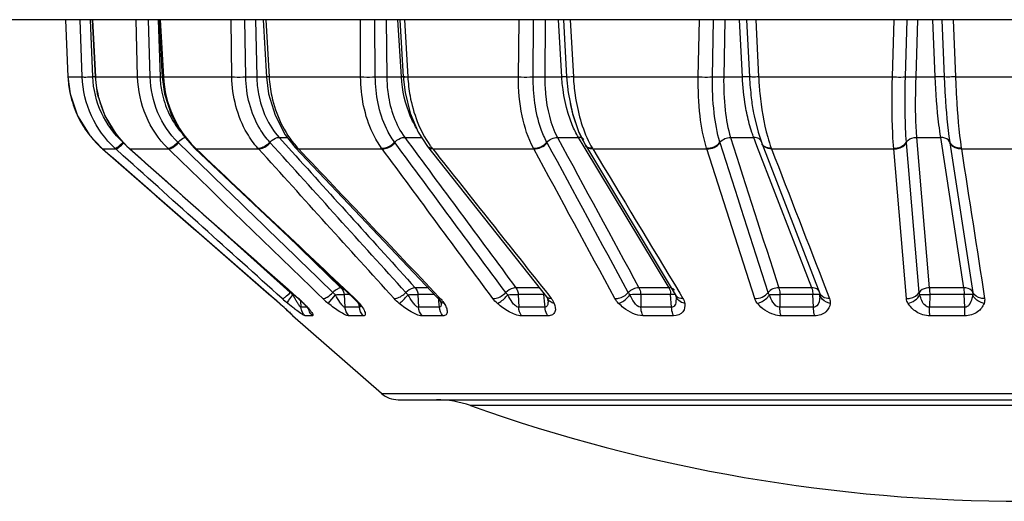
# Model space of a CAD drawing. Header units: millimetres. Extents: x 0 to 4000, y 0 to 3000.
# Tile 4 of 119: x 823 to 843, y 377 to 386. Entities that reach past the tile are written whole.
import ezdxf

# ---------------------------------------------------------------- set-up
doc = ezdxf.new("R2010")
doc.units = ezdxf.units.MM
doc.header["$LTSCALE"] = 219.99956
doc.layers.get('0').update_dxf_attribs({"linetype": 'CONTINUOUS'})
doc.layers.add('SUPERFICI', color=7, linetype='CONTINUOUS')

msp = doc.modelspace()

# ---------------------------------------------------------------- linework, layer by layer
at = {"color": 7, "linetype": 'CONTINUOUS'}
for p, q in [((1011.526, 386.24), (754.572, 386.24)), ((824.39, 386.24), (824.44, 385.115)), ((824.915, 386.24), (824.974, 385.113)), ((826.232, 386.24), (826.295, 385.112)), ((828.281, 386.24), (828.347, 385.112)), ((830.973, 386.24), (831.038, 385.113)), ((834.191, 386.24), (834.253, 385.114)), ((824.44, 385.115), (824.483, 384.782)), ((834.253, 385.114), (834.284, 384.8)), ((824.483, 384.782), (824.63, 384.35)), ((837.931, 384.399), (837.932, 384.398)), ((824.63, 384.35), (824.87, 383.962)), ((834.496, 384.017), (834.497, 384.013)), ((834.497, 384.013), (834.621, 383.769)), ((838.019, 384.025), (838.092, 383.807)), ((824.87, 383.962), (825.108, 383.711)), ((838.092, 383.808), (839.235, 380.85)), ((825.108, 383.711), (825.123, 383.697)), ((825.123, 383.697), (828.495, 380.752)), ((825.637, 383.712), (825.652, 383.699)), ((825.652, 383.699), (828.971, 380.753)), ((826.925, 383.717), (826.939, 383.704)), ((826.939, 383.704), (830.06, 380.758)), ((828.914, 383.727), (831.714, 380.768)), ((831.517, 383.744), (833.859, 380.785)), ((834.621, 383.769), (836.349, 380.9)), ((836.349, 380.9), (836.402, 380.811)), ((828.495, 380.752), (828.6, 380.659)), ((828.971, 380.753), (829.06, 380.669)), ((831.756, 380.715), (831.776, 380.679)), ((831.776, 380.679), (831.781, 380.668)), ((833.859, 380.785), (833.872, 380.767)), ((833.872, 380.767), (833.876, 380.759)), ((833.876, 380.759), (833.877, 380.757)), ((833.877, 380.756), (833.883, 380.74)), ((833.883, 380.74), (833.884, 380.732)), ((833.884, 380.732), (833.884, 380.732)), ((836.402, 380.811), (836.403, 380.81)), ((836.404, 380.813), (836.404, 380.809)), ((828.6, 380.659), (828.685, 380.582)), ((828.685, 380.582), (828.742, 380.531)), ((828.742, 380.531), (828.789, 380.487)), ((828.789, 380.487), (828.829, 380.449)), ((829.189, 380.526), (829.194, 380.519)), ((829.192, 380.522), (829.196, 380.517)), ((829.195, 380.517), (829.196, 380.516)), ((830.179, 380.619), (830.194, 380.594)), ((830.194, 380.594), (830.196, 380.589)), ((828.829, 380.449), (828.845, 380.434)), ((830.607, 378.885), (828.862, 380.413)), ((830.937, 378.761), (855.561, 378.761))]:
    msp.add_line(p, q, dxfattribs=at)
at = {"color": 9, "linetype": 'CONTINUOUS'}
for p, q in [((824.39, 386.24), (824.44, 385.115)), ((824.721, 385.115), (824.681, 386.24)), ((824.93, 385.115), (824.885, 386.24)), ((824.923, 386.24), (824.981, 385.115)), ((825.812, 385.115), (825.784, 386.24)), ((826.059, 385.115), (826.025, 386.24)), ((826.216, 386.24), (826.254, 385.115)), ((826.216, 386.24), (826.254, 385.115)), ((826.256, 386.24), (826.32, 385.115)), ((827.666, 385.115), (827.65, 386.24)), ((827.939, 385.115), (827.918, 386.24)), ((828.13, 386.24), (828.154, 385.115)), ((828.13, 386.24), (828.154, 385.115)), ((828.333, 386.24), (828.399, 385.115)), ((830.2, 385.115), (830.198, 386.24)), ((830.488, 385.115), (830.481, 386.24)), ((830.705, 386.24), (830.715, 385.115)), ((830.705, 386.24), (830.715, 385.115)), ((831.001, 385.115), (830.934, 386.24)), ((831.061, 386.24), (831.127, 385.115)), ((833.304, 385.115), (833.316, 386.24)), ((833.595, 385.115), (833.602, 386.24)), ((833.828, 386.24), (833.823, 385.115)), ((834.157, 385.115), (834.094, 386.24)), ((834.323, 386.24), (834.385, 385.115)), ((836.843, 385.115), (836.868, 386.24)), ((837.123, 385.115), (837.145, 386.24)), ((837.362, 386.24), (837.343, 385.115)), ((837.71, 385.115), (837.655, 386.24)), ((837.794, 386.24), (837.85, 385.115)), ((837.794, 386.24), (837.85, 385.115)), ((837.974, 386.24), (838.03, 385.115)), ((840.662, 385.115), (840.7, 386.24)), ((840.92, 385.115), (840.955, 386.24)), ((841.154, 386.24), (841.121, 385.115)), ((841.505, 385.115), (841.46, 386.24)), ((841.633, 386.24), (841.68, 385.115)), ((841.855, 386.24), (841.903, 385.115)), ((824.44, 385.115), (824.721, 385.115)), ((824.981, 385.115), (824.974, 385.113)), ((824.981, 385.115), (825.812, 385.115)), ((826.32, 385.115), (826.295, 385.112)), ((826.32, 385.115), (827.666, 385.115)), ((828.399, 385.115), (830.2, 385.115)), ((831.127, 385.115), (833.304, 385.115)), ((834.385, 385.115), (836.843, 385.115)), ((838.03, 385.115), (840.662, 385.115)), ((841.903, 385.115), (844.594, 385.115)), ((826.839, 383.601), (826.605, 383.828)), ((828.422, 383.816), (828.412, 383.828)), ((830.876, 383.816), (830.867, 383.828)), ((833.87, 383.816), (833.863, 383.828)), ((837.274, 383.816), (837.27, 383.828)), ((840.939, 383.816), (840.938, 383.828)), ((841.189, 380.87), (840.939, 383.816)), ((841.791, 383.828), (841.793, 383.816)), ((841.793, 383.816), (842.247, 380.87)), ((825.123, 383.697), (825.38, 383.697)), ((825.38, 383.697), (825.365, 383.711)), ((825.53, 383.563), (825.38, 383.697)), ((825.53, 383.563), (825.38, 383.697)), ((825.643, 383.711), (825.637, 383.712)), ((825.643, 383.711), (825.658, 383.697)), ((825.658, 383.697), (825.652, 383.699)), ((825.658, 383.697), (826.418, 383.697)), ((826.418, 383.697), (826.404, 383.711)), ((826.962, 383.697), (826.939, 383.704)), ((826.948, 383.711), (826.962, 383.697)), ((826.962, 383.697), (828.191, 383.697)), ((828.191, 383.697), (828.179, 383.711)), ((828.966, 383.711), (828.978, 383.697)), ((828.978, 383.697), (830.623, 383.697)), ((830.623, 383.697), (830.613, 383.711)), ((831.607, 383.711), (831.618, 383.697)), ((831.618, 383.697), (833.606, 383.697)), ((833.606, 383.697), (833.599, 383.711)), ((834.758, 383.711), (834.766, 383.697)), ((834.766, 383.697), (837.011, 383.697)), ((837.011, 383.697), (837.006, 383.711)), ((837.954, 380.752), (837.011, 383.697)), ((838.279, 383.711), (838.284, 383.697)), ((838.284, 383.697), (840.688, 383.697)), ((840.688, 383.697), (840.687, 383.711)), ((840.937, 380.752), (840.688, 383.697)), ((842.018, 383.711), (842.02, 383.697)), ((842.02, 383.697), (844.478, 383.697)), ((828.814, 380.87), (826.937, 382.558)), ((839.368, 380.901), (839.425, 380.752)), ((828.978, 380.752), (828.971, 380.753)), ((829.016, 380.705), (829.026, 380.579)), ((829.563, 380.657), (829.702, 380.827)), ((829.874, 380.83), (829.891, 380.579)), ((830.085, 380.752), (830.06, 380.758)), ((830.069, 380.767), (830.085, 380.752)), ((830.174, 380.657), (830.128, 380.687)), ((831.327, 380.83), (831.34, 380.579)), ((831.734, 380.787), (831.767, 380.752)), ((831.739, 380.702), (831.735, 380.744)), ((831.75, 380.579), (831.739, 380.702)), ((833.301, 380.83), (833.309, 380.579)), ((833.818, 380.702), (833.807, 380.83)), ((833.828, 380.579), (833.818, 380.702)), ((833.9, 380.817), (833.951, 380.752)), ((835.71, 380.83), (835.713, 380.579)), ((836.318, 380.579), (836.299, 380.83)), ((836.479, 380.857), (836.542, 380.752)), ((838.448, 380.83), (838.447, 380.579)), ((839.11, 380.579), (839.095, 380.83)), ((841.396, 380.83), (841.39, 380.579)), ((842.084, 380.579), (842.073, 380.83)), ((828.602, 380.657), (828.6, 380.659)), ((829.145, 380.579), (829.026, 380.579)), ((829.079, 380.657), (829.06, 380.669)), ((830.175, 380.579), (829.891, 380.579)), ((830.175, 380.579), (830.17, 380.631)), ((831.75, 380.579), (831.34, 380.579)), ((833.828, 380.579), (833.309, 380.579)), ((836.318, 380.579), (835.713, 380.579)), ((839.11, 380.579), (838.447, 380.579)), ((842.084, 380.579), (841.39, 380.579)), ((828.866, 380.413), (828.862, 380.413)), ((829.253, 380.413), (829.109, 380.413)), ((830.251, 380.413), (829.969, 380.413)), ((831.817, 380.413), (831.409, 380.413)), ((833.883, 380.413), (833.367, 380.413)), ((836.358, 380.413), (835.757, 380.413)), ((839.134, 380.413), (838.475, 380.413)), ((842.09, 380.413), (841.401, 380.413)), ((830.607, 378.885), (855.89, 378.885)), ((854.135, 378.644), (832.362, 378.644))]:
    msp.add_line(p, q, dxfattribs=at)
at = {"color": 7, "linetype": 'CONTINUOUS'}
for points in [[(824.974, 385.113), (825.018, 384.781), (825.165, 384.35), (825.403, 383.963), (825.637, 383.712)], [(826.295, 385.112), (826.34, 384.781), (826.48, 384.352), (826.705, 383.967), (826.925, 383.717)], [(828.347, 385.112), (828.388, 384.784), (828.516, 384.358), (828.717, 383.976), (828.914, 383.727)], [(831.038, 385.113), (831.073, 384.805), (831.174, 384.398), (831.334, 384.026), (831.517, 383.744)], [(834.283, 384.804), (834.365, 384.395), (834.494, 384.02), (834.573, 383.865)], [(834.325, 384.593), (834.367, 384.387), (834.429, 384.21)], [(837.932, 384.398), (837.941, 384.351), (838.019, 384.025)], [(830.06, 380.758), (830.107, 380.711), (830.128, 380.687)], [(830.128, 380.687), (830.151, 380.658), (830.179, 380.619)], [(831.714, 380.768), (831.737, 380.742), (831.756, 380.715)], [(829.06, 380.669), (829.101, 380.627), (829.144, 380.58), (829.174, 380.545), (829.192, 380.522)]]:
    msp.add_lwpolyline(points, dxfattribs=at)
at = {"color": 9, "linetype": 'CONTINUOUS'}
for centre, radius, start, end in [((826.441, 385.205), 2.003, 182.5724, 191.658), ((825.076, 381.137), 3.98, 91.4593, 92.0975), ((827.033, 385.22), 2.054, 182.9248, 195.34), ((831.167, 381.667), 3.452, 92.1397, 92.7559), ((831.055, 386.181), 1.069, 269.0992, 273.861), ((834.301, 381.654), 3.464, 91.5849, 92.3743), ((843.56, 385.394), 5.717, 182.7942, 186.9506), ((826.438, 385.204), 2, 191.6648, 192.3401), ((826.445, 385.207), 2.007, 192.3602, 205.0874), ((827.026, 385.219), 2.047, 195.3592, 201.9777), ((826.439, 385.205), 2.001, 205.1068, 205.7693), ((827.019, 385.216), 2.041, 201.9826, 208.1618), ((826.445, 385.208), 2.008, 205.7836, 217.2737), ((827.011, 385.212), 2.032, 208.1646, 214.7235), ((826.44, 385.205), 2.001, 217.2883, 218.9168), ((826.999, 385.204), 2.017, 214.7359, 227.7609), ((826.444, 385.209), 2.008, 218.9247, 228.2553), ((836.464, 384.71), 1.977, 207.1344, 210.3646), ((837.986, 383.808), 0.101, 21.2371, 26.325), ((838.208, 383.853), 0.125, 201.2465, 206.9349), ((828.29, 385.102), 1.933, 225.4242, 226.0223), ((828.945, 383.757), 0.0433, 223.0246, 230.8311), ((830.34, 384.981), 1.871, 221.3929, 221.9403), ((830.327, 384.97), 1.854, 221.9399, 222.7577), ((831.575, 383.789), 0.0731, 218.0189, 230.6646), ((833.092, 384.856), 1.875, 215.3218, 215.8245), ((833.05, 384.825), 1.823, 215.8181, 217.6818), ((834.706, 383.82), 0.0994, 210.7359, 218.4036), ((829.528, 380.172), 0.998, 134.638, 135.6672), ((839.127, 380.847), 0.104, 33.5448, 36.374), ((839.129, 380.848), 0.102, 21.182, 33.5737), ((820.721, 371.845), 11.822, 48.1905, 48.8864), ((831.332, 383.731), 4.004, 228.0631, 230.1414), ((829.068, 377.642), 3.192, 93.2496, 93.6938), ((833.254, 383.269), 5.024, 209.0796, 209.9964), ((831.862, 382.464), 3.417, 209.9703, 211.1231), ((827.49, 379.073), 2.244, 46.1603, 48.4703), ((827.675, 379.266), 1.976, 45.3604, 46.1338), ((830.625, 381.962), 1.683, 225.9722, 230.85), ((829.278, 379.896), 1.176, 44.5925, 46.7129), ((829.381, 379.997), 1.032, 42.2406, 44.6024), ((829.507, 380.111), 0.862, 39.3008, 42.2639), ((831.746, 380.799), 0.0449, 223.5024, 231.9349), ((833.89, 379.123), 1.709, 92.1803, 92.7942), ((834.004, 380.804), 0.135, 200.7367, 210.7553), ((833.343, 380.685), 0.543, 3.1542, 4.8823), ((835.631, 379.013), 1.819, 87.525, 94.1845), ((835.665, 380.753), 0.741, 2.4704, 4.2718), ((838.53, 380.841), 0.705, 355.5062, 358.9162), ((816.572, 367.201), 18.05, 47.6891, 48.2022), ((820.047, 371.023), 12.884, 47.4871, 47.6752), ((827.779, 379.371), 1.828, 44.6882, 45.3598), ((826.962, 378.562), 2.979, 43.6205, 44.7028), ((829.425, 380.6), 0.256, 194.1511, 199.0837), ((828.205, 379.699), 1.293, 39.4287, 41.0847), ((831.45, 380.637), 0.334, 3.9688, 5.2544)]:
    msp.add_arc(centre, radius, start, end, dxfattribs=at)
at = {"color": 7, "linetype": 'CONTINUOUS'}
for centre, radius, start, end in [((842.821, 385.302), 4.973, 186.9328, 190.4583), ((829.027, 380.601), 0.25, 206.898, 228.7959), ((830.937, 379.261), 0.5, 228.7959, 270), ((831.69, 376.761), 2, 70.3663, 90), ((843.249, 409.161), 32.4, 250.3663, 289.6337)]:
    msp.add_arc(centre, radius, start, end, dxfattribs=at)
at = {"color": 9, "linetype": 'CONTINUOUS'}
for points, knots in [([(825.365, 383.711), (825.172, 383.888), (824.854, 384.325), (824.731, 384.852), (824.721, 385.115)], [0, 0, 0, 0, 0.497984, 1, 1, 1, 1]), ([(824.721, 385.115), (824.745, 385.11), (824.815, 385.114), (824.884, 385.113), (824.93, 385.115)], [0, 0, 0, 0, 0.343891, 1, 1, 1, 1]), ([(825.525, 383.828), (825.348, 383.989), (825.054, 384.39), (824.94, 384.873), (824.93, 385.115)], [0, 0, 0, 0, 0.49788, 1, 1, 1, 1]), ([(826.404, 383.711), (826.223, 383.89), (825.928, 384.333), (825.82, 384.853), (825.812, 385.115)], [0, 0, 0, 0, 0.492784, 1, 1, 1, 1]), ([(825.812, 385.115), (825.826, 385.114), (825.908, 385.111), (825.99, 385.113), (826.059, 385.115)], [0, 0, 0, 0, 0.162327, 1, 1, 1, 1]), ([(826.605, 383.828), (826.438, 383.992), (826.166, 384.398), (826.066, 384.874), (826.059, 385.115)], [0, 0, 0, 0, 0.492547, 1, 1, 1, 1]), ([(826.175, 385.117), (826.183, 385.117), (826.209, 385.117), (826.236, 385.117), (826.254, 385.115)], [0, 0, 0, 0, 0.312999, 1, 1, 1, 1]), ([(826.32, 385.115), (826.334, 384.855), (826.455, 384.341), (826.752, 383.904), (826.934, 383.725)], [0, 0, 0, 0, 0.505408, 1, 1, 1, 1]), ([(828.179, 383.711), (828.099, 383.801), (827.802, 384.212), (827.672, 384.731), (827.666, 385.115)], [0, 0, 0, 0, 0.239594, 1, 1, 1, 1]), ([(827.666, 385.115), (827.683, 385.114), (827.774, 385.111), (827.865, 385.112), (827.939, 385.115)], [0, 0, 0, 0, 0.193463, 1, 1, 1, 1]), ([(827.939, 385.115), (827.959, 385.116), (828.031, 385.117), (828.103, 385.118), (828.154, 385.115)], [0, 0, 0, 0, 0.279611, 1, 1, 1, 1]), ([(828.412, 383.828), (828.338, 383.911), (828.065, 384.287), (827.945, 384.763), (827.939, 385.115)], [0, 0, 0, 0, 0.239308, 1, 1, 1, 1]), ([(828.399, 385.115), (828.386, 385.114), (828.375, 385.12), (828.347, 385.108), (828.347, 385.112)], [0, 0, 0, 0, 0.742082, 1, 1, 1, 1]), ([(828.399, 385.115), (828.406, 384.987), (828.471, 384.495), (828.693, 384.019), (828.936, 383.744)], [0, 0, 0, 0, 0.259392, 1, 1, 1, 1]), ([(830.613, 383.711), (830.546, 383.803), (830.297, 384.23), (830.202, 384.736), (830.2, 385.115)], [0, 0, 0, 0, 0.230885, 1, 1, 1, 1]), ([(830.2, 385.115), (830.221, 385.114), (830.317, 385.111), (830.413, 385.112), (830.488, 385.115)], [0, 0, 0, 0, 0.220092, 1, 1, 1, 1]), ([(830.488, 385.115), (830.547, 385.117), (830.622, 385.118), (830.698, 385.116), (830.715, 385.115)], [0, 0, 0, 0, 0.777611, 1, 1, 1, 1]), ([(830.867, 383.828), (830.806, 383.912), (830.577, 384.304), (830.49, 384.768), (830.488, 385.115)], [0, 0, 0, 0, 0.23046, 1, 1, 1, 1]), ([(831.069, 385.117), (831.069, 385.119), (831.053, 385.114), (831.046, 385.117), (831.039, 385.117)], [0, 0, 0, 0, 0.255842, 1, 1, 1, 1]), ([(831.127, 385.115), (831.134, 384.99), (831.189, 384.52), (831.361, 384.056), (831.562, 383.772)], [0, 0, 0, 0, 0.263852, 1, 1, 1, 1]), ([(833.599, 383.711), (833.493, 383.908), (833.345, 384.375), (833.302, 384.857), (833.304, 385.115)], [0, 0, 0, 0, 0.464992, 1, 1, 1, 1]), ([(833.304, 385.115), (833.379, 385.112), (833.476, 385.111), (833.572, 385.114), (833.595, 385.115)], [0, 0, 0, 0, 0.770388, 1, 1, 1, 1]), ([(833.863, 383.828), (833.817, 383.914), (833.646, 384.322), (833.592, 384.772), (833.595, 385.115)], [0, 0, 0, 0, 0.221082, 1, 1, 1, 1]), ([(833.595, 385.115), (833.612, 385.116), (833.688, 385.118), (833.764, 385.117), (833.823, 385.115)], [0, 0, 0, 0, 0.229026, 1, 1, 1, 1]), ([(834.254, 385.117), (834.252, 385.117), (834.235, 385.117), (834.219, 385.117), (834.205, 385.117)], [0, 0, 0, 0, 0.150552, 1, 1, 1, 1]), ([(834.257, 385.113), (834.256, 385.113), (834.255, 385.113), (834.253, 385.113), (834.253, 385.114)], [0, 0, 0, 0, 0.723139, 1, 1, 1, 1]), ([(834.385, 385.115), (834.369, 385.114), (834.327, 385.113), (834.284, 385.11), (834.257, 385.113)], [0, 0, 0, 0, 0.3613, 1, 1, 1, 1]), ([(834.385, 385.115), (834.391, 384.995), (834.435, 384.547), (834.554, 384.102), (834.704, 383.809)], [0, 0, 0, 0, 0.267833, 1, 1, 1, 1]), ([(837.006, 383.711), (836.941, 383.917), (836.858, 384.385), (836.839, 384.858), (836.843, 385.115)], [0, 0, 0, 0, 0.456669, 1, 1, 1, 1]), ([(836.843, 385.115), (836.868, 385.114), (836.962, 385.112), (837.055, 385.111), (837.123, 385.115)], [0, 0, 0, 0, 0.270895, 1, 1, 1, 1]), ([(837.27, 383.828), (837.211, 384.016), (837.136, 384.446), (837.119, 384.879), (837.123, 385.115)], [0, 0, 0, 0, 0.455881, 1, 1, 1, 1]), ([(837.123, 385.115), (837.138, 385.116), (837.211, 385.118), (837.285, 385.117), (837.343, 385.115)], [0, 0, 0, 0, 0.203652, 1, 1, 1, 1]), ([(837.85, 385.115), (837.847, 385.117), (837.831, 385.116), (837.787, 385.119), (837.743, 385.116), (837.71, 385.115)], [0, 0, 0, 0, 0.086988, 0.296731, 1, 1, 1, 1]), ([(838.03, 385.115), (837.988, 385.113), (837.932, 385.109), (837.874, 385.114), (837.854, 385.112), (837.85, 385.115)], [0, 0, 0, 0, 0.702752, 0.912986, 1, 1, 1, 1]), ([(838.03, 385.115), (838.035, 385.008), (838.063, 384.609), (838.128, 384.211), (838.208, 383.929)], [0, 0, 0, 0, 0.267518, 1, 1, 1, 1]), ([(840.687, 383.711), (840.678, 383.809), (840.65, 384.276), (840.652, 384.745), (840.662, 385.115)], [0, 0, 0, 0, 0.209416, 1, 1, 1, 1]), ([(840.662, 385.115), (840.688, 385.114), (840.774, 385.112), (840.86, 385.11), (840.92, 385.115)], [0, 0, 0, 0, 0.29994, 1, 1, 1, 1]), ([(840.938, 383.828), (840.931, 383.917), (840.906, 384.346), (840.909, 384.776), (840.92, 385.115)], [0, 0, 0, 0, 0.208828, 1, 1, 1, 1]), ([(840.92, 385.115), (840.932, 385.116), (840.999, 385.118), (841.066, 385.117), (841.121, 385.115)], [0, 0, 0, 0, 0.174918, 1, 1, 1, 1]), ([(841.68, 385.115), (841.672, 385.116), (841.613, 385.118), (841.555, 385.117), (841.505, 385.115)], [0, 0, 0, 0, 0.138786, 1, 1, 1, 1]), ([(841.68, 385.115), (841.685, 384.994), (841.707, 384.564), (841.743, 384.134), (841.791, 383.828)], [0, 0, 0, 0, 0.280488, 1, 1, 1, 1]), ([(841.903, 385.115), (841.878, 385.114), (841.804, 385.113), (841.729, 385.108), (841.68, 385.115)], [0, 0, 0, 0, 0.3363, 1, 1, 1, 1]), ([(841.903, 385.115), (841.908, 384.983), (841.931, 384.514), (841.969, 384.045), (842.018, 383.711)], [0, 0, 0, 0, 0.280071, 1, 1, 1, 1]), ([(825.365, 383.711), (825.387, 383.707), (825.447, 383.758), (825.494, 383.797), (825.525, 383.828)], [0, 0, 0, 0, 0.338421, 1, 1, 1, 1]), ([(825.38, 383.697), (825.402, 383.694), (825.46, 383.746), (825.508, 383.785), (825.538, 383.816)], [0, 0, 0, 0, 0.337658, 1, 1, 1, 1]), ([(826.404, 383.711), (826.435, 383.708), (826.511, 383.747), (826.571, 383.795), (826.605, 383.828)], [0, 0, 0, 0, 0.393979, 1, 1, 1, 1]), ([(826.418, 383.697), (826.448, 383.695), (826.524, 383.735), (826.583, 383.783), (826.617, 383.816)], [0, 0, 0, 0, 0.393311, 1, 1, 1, 1]), ([(826.605, 383.828), (826.617, 383.84), (826.659, 383.878), (826.708, 383.914), (826.747, 383.922)], [0, 0, 0, 0, 0.301101, 1, 1, 1, 1]), ([(828.179, 383.711), (828.196, 383.71), (828.285, 383.724), (828.361, 383.779), (828.412, 383.828)], [0, 0, 0, 0, 0.196258, 1, 1, 1, 1]), ([(828.191, 383.697), (828.208, 383.696), (828.296, 383.711), (828.372, 383.767), (828.422, 383.816)], [0, 0, 0, 0, 0.195951, 1, 1, 1, 1]), ([(828.412, 383.828), (828.426, 383.842), (828.478, 383.887), (828.546, 383.925), (828.595, 383.923)], [0, 0, 0, 0, 0.291581, 1, 1, 1, 1]), ([(830.613, 383.711), (830.633, 383.71), (830.729, 383.721), (830.815, 383.775), (830.867, 383.828)], [0, 0, 0, 0, 0.219978, 1, 1, 1, 1]), ([(830.623, 383.697), (830.643, 383.697), (830.738, 383.709), (830.824, 383.763), (830.876, 383.816)], [0, 0, 0, 0, 0.219709, 1, 1, 1, 1]), ([(830.867, 383.828), (830.881, 383.843), (830.937, 383.891), (831.012, 383.925), (831.067, 383.923)], [0, 0, 0, 0, 0.269751, 1, 1, 1, 1]), ([(838.284, 383.697), (838.263, 383.697), (838.191, 383.7), (838.115, 383.747), (838.096, 383.795)], [0, 0, 0, 0, 0.290916, 1, 1, 1, 1]), ([(840.687, 383.711), (840.713, 383.71), (840.806, 383.717), (840.903, 383.769), (840.938, 383.828)], [0, 0, 0, 0, 0.271854, 1, 1, 1, 1]), ([(840.688, 383.697), (840.714, 383.697), (840.808, 383.704), (840.904, 383.757), (840.939, 383.816)], [0, 0, 0, 0, 0.271225, 1, 1, 1, 1]), ([(840.938, 383.828), (840.947, 383.843), (840.996, 383.901), (841.077, 383.924), (841.135, 383.923)], [0, 0, 0, 0, 0.22974, 1, 1, 1, 1]), ([(841.791, 383.828), (841.785, 383.843), (841.745, 383.902), (841.666, 383.924), (841.612, 383.923)], [0, 0, 0, 0, 0.225011, 1, 1, 1, 1]), ([(842.018, 383.711), (841.993, 383.71), (841.906, 383.715), (841.815, 383.77), (841.791, 383.828)], [0, 0, 0, 0, 0.285809, 1, 1, 1, 1]), ([(842.02, 383.697), (841.995, 383.697), (841.908, 383.702), (841.816, 383.758), (841.793, 383.816)], [0, 0, 0, 0, 0.284878, 1, 1, 1, 1]), ([(826.939, 383.711), (826.936, 383.711), (826.931, 383.712), (826.926, 383.715), (826.925, 383.717)], [0, 0, 0, 0, 0.527898, 1, 1, 1, 1]), ([(826.948, 383.711), (826.947, 383.711), (826.944, 383.711), (826.941, 383.711), (826.939, 383.711)], [0, 0, 0, 0, 0.519419, 1, 1, 1, 1]), ([(831.618, 383.697), (831.608, 383.697), (831.576, 383.698), (831.542, 383.712), (831.527, 383.73)], [0, 0, 0, 0, 0.289353, 1, 1, 1, 1]), ([(834.758, 383.711), (834.744, 383.71), (834.698, 383.712), (834.649, 383.732), (834.629, 383.758)], [0, 0, 0, 0, 0.286878, 1, 1, 1, 1]), ([(828.656, 380.752), (828.678, 380.748), (828.737, 380.8), (828.783, 380.838), (828.814, 380.87)], [0, 0, 0, 0, 0.334669, 1, 1, 1, 1]), ([(829.455, 380.752), (829.486, 380.749), (829.561, 380.789), (829.62, 380.836), (829.654, 380.87)], [0, 0, 0, 0, 0.391451, 1, 1, 1, 1]), ([(829.812, 380.964), (829.787, 380.965), (829.728, 380.934), (829.681, 380.896), (829.654, 380.87)], [0, 0, 0, 0, 0.394918, 1, 1, 1, 1]), ([(830.858, 380.752), (830.875, 380.751), (830.963, 380.765), (831.038, 380.82), (831.089, 380.87)], [0, 0, 0, 0, 0.195119, 1, 1, 1, 1]), ([(831.272, 380.964), (831.258, 380.964), (831.188, 380.952), (831.129, 380.909), (831.089, 380.87)], [0, 0, 0, 0, 0.196848, 1, 1, 1, 1]), ([(832.801, 380.752), (832.822, 380.751), (832.917, 380.762), (833.003, 380.817), (833.055, 380.87)], [0, 0, 0, 0, 0.219033, 1, 1, 1, 1]), ([(833.255, 380.964), (833.238, 380.964), (833.163, 380.954), (833.095, 380.911), (833.055, 380.87)], [0, 0, 0, 0, 0.22031, 1, 1, 1, 1]), ([(835.202, 380.752), (835.225, 380.751), (835.323, 380.76), (835.417, 380.814), (835.466, 380.87)], [0, 0, 0, 0, 0.238619, 1, 1, 1, 1]), ([(840.937, 380.752), (840.963, 380.751), (841.057, 380.758), (841.154, 380.81), (841.189, 380.87)], [0, 0, 0, 0, 0.270776, 1, 1, 1, 1]), ([(841.387, 380.964), (841.367, 380.964), (841.293, 380.958), (841.217, 380.916), (841.189, 380.87)], [0, 0, 0, 0, 0.271165, 1, 1, 1, 1]), ([(842.247, 380.87), (842.241, 380.884), (842.2, 380.943), (842.121, 380.965), (842.067, 380.964)], [0, 0, 0, 0, 0.22502, 1, 1, 1, 1]), ([(842.476, 380.752), (842.451, 380.751), (842.363, 380.756), (842.271, 380.811), (842.247, 380.87)], [0, 0, 0, 0, 0.284572, 1, 1, 1, 1]), ([(828.766, 380.657), (828.76, 380.678), (828.805, 380.741), (828.836, 380.793), (828.863, 380.827)], [0, 0, 0, 0, 0.33196, 1, 1, 1, 1]), ([(829.702, 380.827), (829.72, 380.828), (829.777, 380.831), (829.835, 380.834), (829.874, 380.83)], [0, 0, 0, 0, 0.315267, 1, 1, 1, 1]), ([(829.891, 380.579), (829.872, 380.577), (829.836, 380.622), (829.775, 380.699), (829.73, 380.776), (829.702, 380.827)], [0, 0, 0, 0, 0.182088, 0.444701, 1, 1, 1, 1]), ([(830.957, 380.657), (830.986, 380.672), (831.047, 380.73), (831.102, 380.789), (831.133, 380.827)], [0, 0, 0, 0, 0.399855, 1, 1, 1, 1]), ([(831.133, 380.827), (831.152, 380.828), (831.216, 380.832), (831.281, 380.833), (831.327, 380.83)], [0, 0, 0, 0, 0.285812, 1, 1, 1, 1]), ([(831.34, 380.579), (831.317, 380.577), (831.273, 380.617), (831.207, 380.699), (831.161, 380.776), (831.133, 380.827)], [0, 0, 0, 0, 0.205879, 0.466928, 1, 1, 1, 1]), ([(832.889, 380.657), (832.906, 380.663), (832.985, 380.706), (833.049, 380.771), (833.094, 380.827)], [0, 0, 0, 0, 0.192342, 1, 1, 1, 1]), ([(833.094, 380.827), (833.148, 380.831), (833.217, 380.833), (833.286, 380.831), (833.301, 380.83)], [0, 0, 0, 0, 0.781309, 1, 1, 1, 1]), ([(833.309, 380.579), (833.284, 380.577), (833.234, 380.613), (833.164, 380.698), (833.12, 380.775), (833.094, 380.827)], [0, 0, 0, 0, 0.226038, 0.485456, 1, 1, 1, 1]), ([(833.886, 380.686), (833.886, 380.681), (833.886, 380.673), (833.885, 380.664), (833.885, 380.66)], [0, 0, 0, 0, 0.504273, 1, 1, 1, 1]), ([(833.886, 380.715), (833.886, 380.71), (833.886, 380.7), (833.886, 380.691), (833.886, 380.686)], [0, 0, 0, 0, 0.503466, 1, 1, 1, 1]), ([(835.274, 380.657), (835.294, 380.662), (835.382, 380.7), (835.455, 380.767), (835.498, 380.827)], [0, 0, 0, 0, 0.216244, 1, 1, 1, 1]), ([(835.713, 380.579), (835.658, 380.576), (835.569, 380.683), (835.521, 380.775), (835.498, 380.827)], [0, 0, 0, 0, 0.493763, 1, 1, 1, 1]), ([(836.406, 380.785), (836.407, 380.753), (836.404, 380.692), (836.388, 380.607), (836.337, 380.578), (836.318, 380.579)], [0, 0, 0, 0, 0.391132, 0.757059, 1, 1, 1, 1]), ([(836.403, 380.828), (836.403, 380.829), (836.397, 380.83), (836.394, 380.831), (836.391, 380.831)], [0, 0, 0, 0, 0.286454, 1, 1, 1, 1]), ([(836.542, 380.752), (836.527, 380.751), (836.476, 380.753), (836.421, 380.78), (836.402, 380.811)], [0, 0, 0, 0, 0.290235, 1, 1, 1, 1]), ([(836.577, 380.657), (836.534, 380.665), (836.454, 380.698), (836.409, 380.776), (836.404, 380.813)], [0, 0, 0, 0, 0.535384, 1, 1, 1, 1]), ([(838.008, 380.657), (838.03, 380.662), (838.122, 380.696), (838.202, 380.764), (838.242, 380.827)], [0, 0, 0, 0, 0.23648, 1, 1, 1, 1]), ([(838.242, 380.827), (838.257, 380.829), (838.325, 380.833), (838.394, 380.833), (838.448, 380.83)], [0, 0, 0, 0, 0.216393, 1, 1, 1, 1]), ([(838.447, 380.579), (838.391, 380.576), (838.3, 380.679), (838.26, 380.775), (838.242, 380.827)], [0, 0, 0, 0, 0.502058, 1, 1, 1, 1]), ([(839.233, 380.785), (839.228, 380.722), (839.218, 380.623), (839.133, 380.578), (839.11, 380.579)], [0, 0, 0, 0, 0.73861, 1, 1, 1, 1]), ([(839.235, 380.827), (839.232, 380.828), (839.223, 380.83), (839.215, 380.831), (839.209, 380.831)], [0, 0, 0, 0, 0.3779, 1, 1, 1, 1]), ([(839.235, 380.842), (839.235, 380.84), (839.234, 380.836), (839.231, 380.832), (839.229, 380.83)], [0, 0, 0, 0, 0.476817, 1, 1, 1, 1]), ([(839.234, 380.855), (839.235, 380.853), (839.235, 380.849), (839.236, 380.844), (839.235, 380.842)], [0, 0, 0, 0, 0.509927, 1, 1, 1, 1]), ([(839.425, 380.752), (839.404, 380.751), (839.331, 380.754), (839.254, 380.801), (839.235, 380.85)], [0, 0, 0, 0, 0.291206, 1, 1, 1, 1]), ([(839.438, 380.657), (839.413, 380.662), (839.326, 380.687), (839.248, 380.763), (839.235, 380.827)], [0, 0, 0, 0, 0.279375, 1, 1, 1, 1]), ([(841.204, 380.827), (841.216, 380.829), (841.28, 380.833), (841.344, 380.832), (841.396, 380.83)], [0, 0, 0, 0, 0.191697, 1, 1, 1, 1]), ([(841.39, 380.579), (841.361, 380.578), (841.256, 380.636), (841.223, 380.749), (841.204, 380.827)], [0, 0, 0, 0, 0.261762, 1, 1, 1, 1]), ([(842.242, 380.827), (842.233, 380.829), (842.177, 380.833), (842.12, 380.832), (842.073, 380.83)], [0, 0, 0, 0, 0.161799, 1, 1, 1, 1]), ([(842.242, 380.827), (842.239, 380.802), (842.223, 380.708), (842.158, 380.575), (842.084, 380.579)], [0, 0, 0, 0, 0.255651, 1, 1, 1, 1]), ([(842.466, 380.657), (842.441, 380.662), (842.349, 380.69), (842.266, 380.762), (842.242, 380.827)], [0, 0, 0, 0, 0.2681, 1, 1, 1, 1]), ([(828.753, 380.52), (828.769, 380.506), (828.795, 380.482), (828.837, 380.445), (828.846, 380.43), (828.87, 380.413), (828.866, 380.413)], [0, 0, 0, 0, 0.402984, 0.724393, 0.932874, 1, 1, 1, 1]), ([(828.945, 380.514), (828.931, 380.525), (828.87, 380.571), (828.811, 380.62), (828.766, 380.657)], [0, 0, 0, 0, 0.236149, 1, 1, 1, 1]), ([(829.109, 380.413), (829.086, 380.413), (829.03, 380.455), (828.978, 380.488), (828.945, 380.514)], [0, 0, 0, 0, 0.348247, 1, 1, 1, 1]), ([(829.026, 380.579), (829.02, 380.577), (829.005, 380.597), (828.995, 380.609), (828.988, 380.619)], [0, 0, 0, 0, 0.339909, 1, 1, 1, 1]), ([(829.204, 380.52), (829.215, 380.506), (829.235, 380.486), (829.275, 380.413), (829.253, 380.413)], [0, 0, 0, 0, 0.445551, 1, 1, 1, 1]), ([(829.969, 380.413), (829.942, 380.413), (829.879, 380.438), (829.742, 380.516), (829.635, 380.598), (829.563, 380.657)], [0, 0, 0, 0, 0.165679, 0.412435, 1, 1, 1, 1]), ([(830.184, 380.582), (830.182, 380.581), (830.18, 380.579), (830.176, 380.579), (830.175, 380.579)], [0, 0, 0, 0, 0.482525, 1, 1, 1, 1]), ([(830.19, 380.599), (830.19, 380.596), (830.189, 380.589), (830.186, 380.584), (830.184, 380.582)], [0, 0, 0, 0, 0.555727, 1, 1, 1, 1]), ([(830.19, 380.619), (830.191, 380.616), (830.191, 380.609), (830.191, 380.602), (830.19, 380.599)], [0, 0, 0, 0, 0.523482, 1, 1, 1, 1]), ([(830.269, 380.52), (830.276, 380.507), (830.286, 380.482), (830.295, 380.447), (830.282, 380.416), (830.261, 380.413), (830.251, 380.413)], [0, 0, 0, 0, 0.339644, 0.594069, 0.780571, 1, 1, 1, 1]), ([(831.409, 380.413), (831.332, 380.413), (831.169, 380.498), (831.031, 380.596), (830.957, 380.657)], [0, 0, 0, 0, 0.446624, 1, 1, 1, 1]), ([(831.842, 380.657), (831.859, 380.629), (831.886, 380.576), (831.91, 380.499), (831.89, 380.423), (831.84, 380.413), (831.817, 380.413)], [0, 0, 0, 0, 0.32107, 0.578896, 0.774819, 1, 1, 1, 1]), ([(833.367, 380.413), (833.281, 380.413), (833.106, 380.488), (832.96, 380.594), (832.889, 380.657)], [0, 0, 0, 0, 0.476268, 1, 1, 1, 1]), ([(833.885, 380.66), (833.883, 380.641), (833.88, 380.605), (833.845, 380.578), (833.828, 380.579)], [0, 0, 0, 0, 0.527835, 1, 1, 1, 1]), ([(833.883, 380.413), (833.875, 380.423), (833.844, 380.474), (833.831, 380.534), (833.828, 380.579)], [0, 0, 0, 0, 0.230604, 1, 1, 1, 1]), ([(834.007, 380.657), (834.027, 380.605), (834.049, 380.515), (833.973, 380.421), (833.914, 380.413), (833.883, 380.413)], [0, 0, 0, 0, 0.499131, 0.720462, 1, 1, 1, 1]), ([(835.757, 380.413), (835.619, 380.413), (835.441, 380.506), (835.306, 380.626), (835.274, 380.657)], [0, 0, 0, 0, 0.755843, 1, 1, 1, 1]), ([(835.757, 380.413), (835.751, 380.424), (835.726, 380.476), (835.715, 380.534), (835.713, 380.579)], [0, 0, 0, 0, 0.223462, 1, 1, 1, 1]), ([(836.358, 380.413), (836.352, 380.424), (836.329, 380.476), (836.319, 380.534), (836.318, 380.579)], [0, 0, 0, 0, 0.221367, 1, 1, 1, 1]), ([(836.577, 380.657), (836.584, 380.601), (836.566, 380.46), (836.424, 380.413), (836.358, 380.413)], [0, 0, 0, 0, 0.459832, 1, 1, 1, 1]), ([(838.475, 380.413), (838.427, 380.413), (838.248, 380.443), (838.091, 380.555), (838.008, 380.657)], [0, 0, 0, 0, 0.264057, 1, 1, 1, 1]), ([(838.475, 380.413), (838.47, 380.424), (838.454, 380.478), (838.448, 380.535), (838.447, 380.579)], [0, 0, 0, 0, 0.215033, 1, 1, 1, 1]), ([(839.134, 380.413), (839.131, 380.424), (839.116, 380.478), (839.111, 380.535), (839.11, 380.579)], [0, 0, 0, 0, 0.213437, 1, 1, 1, 1]), ([(839.438, 380.657), (839.43, 380.596), (839.364, 380.456), (839.212, 380.413), (839.134, 380.413)], [0, 0, 0, 0, 0.441941, 1, 1, 1, 1]), ([(841.401, 380.413), (841.308, 380.413), (841.135, 380.465), (841.011, 380.591), (840.97, 380.657)], [0, 0, 0, 0, 0.541901, 1, 1, 1, 1]), ([(841.401, 380.413), (841.399, 380.424), (841.392, 380.479), (841.39, 380.535), (841.39, 380.579)], [0, 0, 0, 0, 0.20963, 1, 1, 1, 1]), ([(842.09, 380.413), (842.089, 380.424), (842.085, 380.479), (842.084, 380.535), (842.084, 380.579)], [0, 0, 0, 0, 0.209028, 1, 1, 1, 1]), ([(842.466, 380.657), (842.441, 380.592), (842.34, 380.46), (842.177, 380.413), (842.09, 380.413)], [0, 0, 0, 0, 0.444768, 1, 1, 1, 1])]:
    msp.add_open_spline(points, degree=3, knots=knots, dxfattribs=at)
for points in [[(826.059, 385.115), (826.097, 385.116), (826.136, 385.117), (826.175, 385.117)], [(831.089, 380.87), (830.2, 381.852), (829.311, 382.834), (828.422, 383.816)], [(833.055, 380.87), (832.328, 381.852), (831.602, 382.834), (830.876, 383.816)], [(833.599, 383.711), (833.695, 383.707), (833.799, 383.756), (833.863, 383.828)], [(833.606, 383.697), (833.702, 383.694), (833.806, 383.744), (833.87, 383.816)], [(833.863, 383.828), (833.914, 383.885), (833.995, 383.925), (834.072, 383.923)], [(835.466, 380.87), (834.934, 381.852), (834.402, 382.834), (833.87, 383.816)], [(834.551, 383.912), (834.531, 383.921), (834.509, 383.924), (834.487, 383.923)], [(834.594, 383.876), (834.584, 383.892), (834.568, 383.905), (834.551, 383.912)], [(837.006, 383.711), (837.102, 383.707), (837.212, 383.751), (837.27, 383.828)], [(837.011, 383.697), (837.107, 383.694), (837.216, 383.739), (837.274, 383.816)], [(837.27, 383.828), (837.316, 383.889), (837.401, 383.925), (837.477, 383.923)], [(838.218, 380.87), (837.903, 381.852), (837.588, 382.834), (837.274, 383.816)], [(837.989, 383.917), (837.971, 383.922), (837.952, 383.924), (837.933, 383.923)], [(838.068, 383.868), (838.05, 383.893), (838.019, 383.91), (837.989, 383.917)], [(838.188, 383.723), (838.151, 383.735), (838.114, 383.761), (838.097, 383.796)], [(838.208, 383.929), (838.229, 383.855), (838.253, 383.782), (838.279, 383.711)], [(825.123, 383.697), (826.247, 382.715), (827.37, 381.734), (828.495, 380.752)], [(825.658, 383.697), (826.764, 382.715), (827.871, 381.734), (828.978, 380.752)], [(829.455, 380.752), (828.443, 381.734), (827.43, 382.715), (826.418, 383.697)], [(829.654, 380.87), (828.716, 381.78), (827.777, 382.69), (826.839, 383.601)], [(826.962, 383.697), (827.997, 382.72), (829.033, 381.744), (830.069, 380.767)], [(830.858, 380.752), (829.968, 381.734), (829.08, 382.715), (828.191, 383.697)], [(828.966, 383.711), (828.949, 383.71), (828.931, 383.713), (828.918, 383.723)], [(828.978, 383.697), (828.96, 383.696), (828.939, 383.701), (828.926, 383.714)], [(828.978, 383.697), (829.896, 382.727), (830.815, 381.757), (831.734, 380.787)], [(832.801, 380.752), (832.075, 381.734), (831.349, 382.716), (830.623, 383.697)], [(831.607, 383.711), (831.58, 383.71), (831.549, 383.715), (831.528, 383.732)], [(831.618, 383.697), (832.378, 382.737), (833.139, 381.777), (833.9, 380.817)], [(835.202, 380.752), (834.67, 381.734), (834.138, 382.716), (833.606, 383.697)], [(834.685, 383.71), (834.663, 383.719), (834.641, 383.736), (834.629, 383.757)], [(834.766, 383.697), (834.739, 383.696), (834.711, 383.7), (834.685, 383.71)], [(834.766, 383.697), (835.336, 382.751), (835.907, 381.804), (836.479, 380.857)], [(838.279, 383.711), (838.249, 383.71), (838.217, 383.713), (838.188, 383.723)], [(838.284, 383.697), (838.645, 382.765), (839.006, 381.833), (839.368, 380.901)], [(842.02, 383.697), (842.172, 382.716), (842.324, 381.734), (842.476, 380.752)], [(828.656, 380.752), (827.614, 381.689), (826.572, 382.626), (825.53, 383.563)], [(828.863, 380.827), (828.847, 380.84), (828.831, 380.853), (828.817, 380.868)], [(829.702, 380.827), (829.686, 380.84), (829.67, 380.852), (829.658, 380.868)], [(831.133, 380.827), (831.119, 380.839), (831.102, 380.851), (831.094, 380.868)], [(833.094, 380.827), (833.081, 380.839), (833.064, 380.851), (833.06, 380.868)], [(835.675, 380.964), (835.598, 380.966), (835.517, 380.927), (835.466, 380.87)], [(835.498, 380.827), (835.487, 380.839), (835.471, 380.852), (835.472, 380.868)], [(836.314, 380.959), (836.299, 380.963), (836.282, 380.964), (836.267, 380.964)], [(836.375, 380.916), (836.362, 380.937), (836.338, 380.952), (836.314, 380.959)], [(837.954, 380.752), (838.05, 380.748), (838.16, 380.793), (838.218, 380.87)], [(838.426, 380.964), (838.35, 380.966), (838.264, 380.93), (838.218, 380.87)], [(838.242, 380.827), (838.232, 380.839), (838.219, 380.854), (838.224, 380.868)], [(839.131, 380.958), (839.113, 380.962), (839.094, 380.964), (839.076, 380.964)], [(839.211, 380.909), (839.193, 380.934), (839.162, 380.951), (839.131, 380.958)], [(841.204, 380.827), (841.197, 380.839), (841.188, 380.856), (841.195, 380.868)], [(842.247, 380.87), (842.249, 380.856), (842.248, 380.839), (842.237, 380.83)], [(828.969, 380.647), (828.958, 380.664), (828.948, 380.681), (828.937, 380.698)], [(830.957, 380.657), (830.922, 380.687), (830.888, 380.718), (830.858, 380.752)], [(831.767, 380.752), (831.751, 380.751), (831.732, 380.754), (831.719, 380.764)], [(831.775, 380.691), (831.768, 380.698), (831.762, 380.706), (831.756, 380.715)], [(831.767, 380.752), (831.786, 380.733), (831.803, 380.712), (831.819, 380.691)], [(831.842, 380.657), (831.817, 380.663), (831.793, 380.674), (831.775, 380.691)], [(831.819, 380.691), (831.827, 380.68), (831.835, 380.669), (831.842, 380.657)], [(832.889, 380.657), (832.857, 380.686), (832.827, 380.717), (832.801, 380.752)], [(833.884, 380.765), (833.874, 380.77), (833.866, 380.777), (833.859, 380.785)], [(833.951, 380.752), (833.929, 380.751), (833.904, 380.754), (833.884, 380.765)], [(833.928, 380.691), (833.912, 380.703), (833.898, 380.718), (833.888, 380.735)], [(834.007, 380.657), (833.979, 380.663), (833.951, 380.674), (833.928, 380.691)], [(833.951, 380.752), (833.974, 380.723), (833.994, 380.692), (834.007, 380.657)], [(835.274, 380.657), (835.246, 380.685), (835.221, 380.717), (835.202, 380.752)], [(836.356, 380.832), (836.337, 380.832), (836.318, 380.831), (836.299, 380.83)], [(836.391, 380.831), (836.379, 380.832), (836.368, 380.832), (836.356, 380.832)], [(836.542, 380.752), (836.559, 380.723), (836.573, 380.691), (836.577, 380.657)], [(838.008, 380.657), (837.984, 380.685), (837.965, 380.717), (837.954, 380.752)], [(839.16, 380.832), (839.139, 380.832), (839.117, 380.831), (839.095, 380.83)], [(839.209, 380.831), (839.193, 380.832), (839.177, 380.832), (839.16, 380.832)], [(839.425, 380.752), (839.437, 380.722), (839.442, 380.689), (839.438, 380.657)], [(840.97, 380.657), (840.952, 380.686), (840.94, 380.719), (840.937, 380.752)], [(840.97, 380.657), (841.064, 380.676), (841.16, 380.741), (841.204, 380.827)], [(842.476, 380.752), (842.481, 380.721), (842.477, 380.687), (842.466, 380.657)], [(828.988, 380.619), (828.982, 380.628), (828.975, 380.638), (828.969, 380.647)], [(829.109, 380.413), (829.062, 380.454), (829.031, 380.517), (829.026, 380.579)], [(829.118, 380.617), (829.139, 380.595), (829.16, 380.572), (829.18, 380.549)], [(829.253, 380.413), (829.222, 380.44), (829.198, 380.477), (829.184, 380.517)], [(829.969, 380.413), (829.924, 380.455), (829.896, 380.518), (829.891, 380.579)], [(830.174, 380.657), (830.203, 380.623), (830.23, 380.587), (830.253, 380.549)], [(830.251, 380.413), (830.207, 380.455), (830.179, 380.518), (830.175, 380.579)], [(830.253, 380.549), (830.258, 380.539), (830.264, 380.53), (830.269, 380.52)], [(831.409, 380.413), (831.368, 380.456), (831.344, 380.519), (831.34, 380.579)], [(831.779, 380.602), (831.775, 380.59), (831.762, 380.578), (831.75, 380.579)], [(831.817, 380.413), (831.777, 380.457), (831.754, 380.519), (831.75, 380.579)], [(831.783, 380.66), (831.785, 380.641), (831.786, 380.62), (831.779, 380.602)], [(833.367, 380.413), (833.331, 380.459), (833.313, 380.52), (833.309, 380.579)]]:
    msp.add_open_spline(points, degree=3, dxfattribs=at)
at = {"layer": 'SUPERFICI', "color": 9, "linetype": 'CONTINUOUS'}
for p, q in [((826.254, 385.115), (826.295, 385.115)), ((828.154, 385.115), (828.347, 385.115)), ((830.715, 385.115), (831.001, 385.115)), ((833.823, 385.115), (834.157, 385.115)), ((837.343, 385.115), (837.71, 385.115)), ((841.121, 385.115), (841.505, 385.115)), ((828.595, 383.923), (828.848, 383.643)), ((828.595, 383.923), (828.759, 383.923)), ((831.067, 383.923), (831.401, 383.923)), ((834.072, 383.923), (834.487, 383.923)), ((834.598, 383.738), (834.487, 383.923)), ((837.477, 383.923), (837.933, 383.923)), ((837.997, 383.757), (837.933, 383.923)), ((841.135, 383.923), (841.612, 383.923)), ((841.135, 383.923), (841.387, 380.964)), ((842.067, 380.964), (841.612, 383.923)), ((836.267, 380.964), (834.598, 383.738)), ((839.076, 380.964), (837.997, 383.757)), ((828.748, 381.996), (829.812, 380.964)), ((829.843, 380.964), (829.812, 380.964)), ((831.529, 380.964), (831.272, 380.964)), ((833.718, 380.964), (833.255, 380.964)), ((836.267, 380.964), (835.675, 380.964)), ((839.076, 380.964), (838.426, 380.964)), ((842.067, 380.964), (841.387, 380.964)), ((829.984, 380.83), (829.874, 380.83)), ((831.655, 380.83), (831.327, 380.83)), ((833.807, 380.83), (833.301, 380.83)), ((836.299, 380.83), (835.71, 380.83)), ((839.095, 380.83), (838.448, 380.83)), ((842.073, 380.83), (841.396, 380.83))]:
    msp.add_line(p, q, dxfattribs=at)
for centre, radius, start, end in [((837.539, 385.316), 3.388, 183.3985, 183.5678), ((833.506, 380.813), 0.301, 3.2586, 8.164)]:
    msp.add_arc(centre, radius, start, end, dxfattribs=at)
for points, knots in [([(826.254, 385.115), (826.257, 385.015), (826.3, 384.624), (826.476, 384.248), (826.666, 384.026)], [0, 0, 0, 0, 0.256096, 1, 1, 1, 1]), ([(828.154, 385.115), (828.157, 385.003), (828.198, 384.576), (828.383, 384.158), (828.595, 383.923)], [0, 0, 0, 0, 0.262493, 1, 1, 1, 1]), ([(830.715, 385.115), (830.715, 385.003), (830.745, 384.587), (830.886, 384.169), (831.067, 383.923)], [0, 0, 0, 0, 0.268538, 1, 1, 1, 1]), ([(831.297, 384.107), (831.254, 384.179), (831.096, 384.494), (831.018, 384.847), (831.001, 385.115)], [0, 0, 0, 0, 0.238106, 1, 1, 1, 1]), ([(833.823, 385.115), (833.822, 385.003), (833.84, 384.597), (833.932, 384.184), (834.072, 383.923)], [0, 0, 0, 0, 0.274558, 1, 1, 1, 1]), ([(834.487, 383.923), (834.439, 384.002), (834.257, 384.372), (834.178, 384.786), (834.158, 385.105)], [0, 0, 0, 0, 0.223337, 1, 1, 1, 1]), ([(837.343, 385.115), (837.339, 384.897), (837.354, 384.495), (837.423, 384.097), (837.477, 383.923)], [0, 0, 0, 0, 0.544564, 1, 1, 1, 1]), ([(837.806, 384.363), (837.793, 384.421), (837.746, 384.67), (837.72, 384.922), (837.71, 385.115)], [0, 0, 0, 0, 0.237673, 1, 1, 1, 1]), ([(841.121, 385.115), (841.118, 385.003), (841.109, 384.606), (841.113, 384.208), (841.135, 383.923)], [0, 0, 0, 0, 0.281611, 1, 1, 1, 1]), ([(841.612, 383.923), (841.599, 384.006), (841.546, 384.401), (841.519, 384.8), (841.505, 385.115)], [0, 0, 0, 0, 0.209222, 1, 1, 1, 1]), ([(837.933, 383.923), (837.921, 383.956), (837.869, 384.099), (837.83, 384.247), (837.806, 384.363)], [0, 0, 0, 0, 0.228161, 1, 1, 1, 1]), ([(835.675, 380.964), (835.68, 380.955), (835.7, 380.913), (835.708, 380.866), (835.71, 380.83)], [0, 0, 0, 0, 0.223423, 1, 1, 1, 1]), ([(836.267, 380.964), (836.271, 380.955), (836.29, 380.913), (836.297, 380.866), (836.299, 380.83)], [0, 0, 0, 0, 0.221388, 1, 1, 1, 1]), ([(838.426, 380.964), (838.429, 380.954), (838.442, 380.911), (838.447, 380.866), (838.448, 380.83)], [0, 0, 0, 0, 0.215001, 1, 1, 1, 1]), ([(839.076, 380.964), (839.079, 380.954), (839.09, 380.911), (839.094, 380.866), (839.095, 380.83)], [0, 0, 0, 0, 0.213451, 1, 1, 1, 1]), ([(841.387, 380.964), (841.389, 380.954), (841.394, 380.91), (841.396, 380.866), (841.396, 380.83)], [0, 0, 0, 0, 0.209614, 1, 1, 1, 1]), ([(842.067, 380.964), (842.068, 380.954), (842.071, 380.91), (842.072, 380.866), (842.073, 380.83)], [0, 0, 0, 0, 0.209028, 1, 1, 1, 1])]:
    msp.add_open_spline(points, degree=3, knots=knots, dxfattribs=at)
for points in [[(831.067, 383.923), (831.796, 382.937), (832.525, 381.95), (833.255, 380.964)], [(834.072, 383.923), (834.606, 382.937), (835.14, 381.95), (835.675, 380.964)], [(837.477, 383.923), (837.793, 382.937), (838.109, 381.95), (838.426, 380.964)], [(828.848, 383.643), (829.656, 382.75), (830.464, 381.857), (831.272, 380.964)], [(829.812, 380.964), (829.847, 380.93), (829.87, 380.879), (829.874, 380.83)], [(831.272, 380.964), (831.304, 380.928), (831.324, 380.878), (831.327, 380.83)], [(833.255, 380.964), (833.284, 380.927), (833.298, 380.877), (833.301, 380.83)]]:
    msp.add_open_spline(points, degree=3, dxfattribs=at)

doc.saveas('drawing.dxf')
